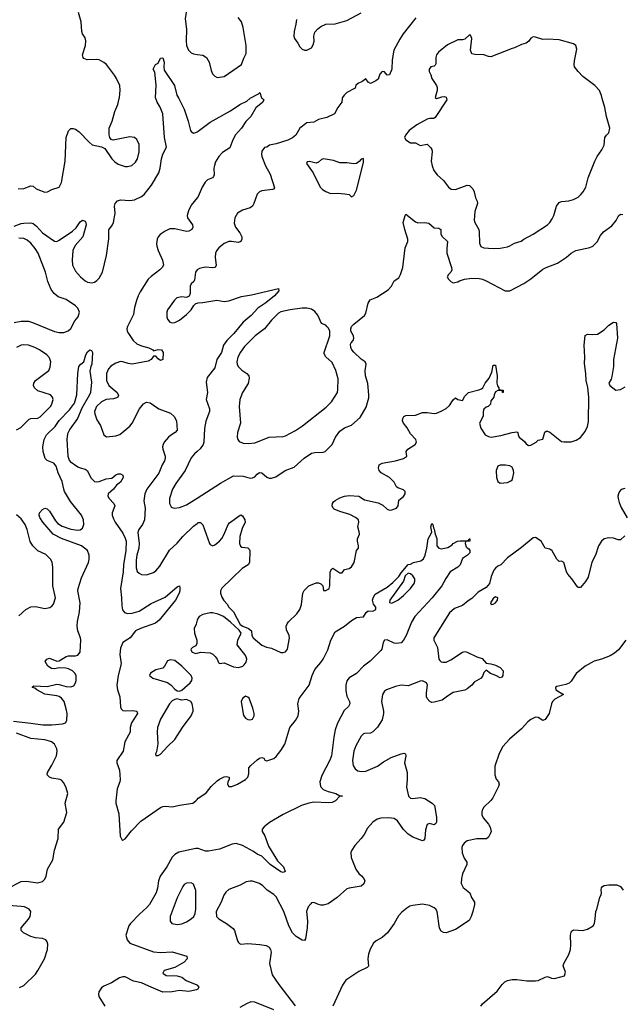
# Model space of a CAD drawing. Header units: inches. Extents: x 1449094 to 1618372, y 389908 to 534307.
# Tile 134 of 256: x 1498496 to 1503596, y 472325 to 480669. Entities that reach past the tile are written whole.
import ezdxf

# ---------------------------------------------------------------- set-up
doc = ezdxf.new("R2010")
doc.units = ezdxf.units.IN
doc.header["$MEASUREMENT"] = 0
for name, color, linetype in [('B4497', 7, 'Continuous'), ('B4498', 7, 'Continuous'), ('B5407', 7, 'Continuous'), ('B5408', 7, 'Continuous')]:
    doc.layers.add(name, color=color, linetype=linetype)

msp = doc.modelspace()

# ---------------------------------------------------------------- linework, layer by layer
at = {"layer": 'B4497', "color": 5}
for points, elevation in [([(1498450, 478919), (1498510, 478942), (1498530, 478944.3), (1498590, 478948.1), (1498610, 478942.1), (1498639.8, 478919.8), (1498690, 478862.3), (1498790, 478791.4), (1498810, 478790.3), (1498830, 478800.3), (1498944.1, 478875.9), (1498976, 478904), (1499010, 478956.3), (1499030, 478970.6), (1499050, 478962.8), (1499058, 478950), (1499060.4, 478930), (1499031.8, 478830), (1498965.2, 478754.8), (1498947.9, 478712.1), (1498939.6, 478630), (1498944.7, 478590), (1498970, 478539.3), (1499012.4, 478490), (1499050, 478455.8), (1499070, 478444.6), (1499110, 478440.3), (1499130, 478445.7), (1499150, 478458.4), (1499170, 478478), (1499197.3, 478530), (1499232.5, 478670), (1499251, 478811), (1499251.1, 478888.9), (1499282.9, 478930), (1499291.2, 478950), (1499305.1, 479030), (1499299.5, 479090), (1499304.5, 479110), (1499326.7, 479133.3), (1499350, 479142.4), (1499430, 479137.4), (1499470, 479143.1), (1499528.9, 479171.1), (1499550, 479188.8), (1499613.1, 479266.9), (1499674.6, 479370), (1499687, 479410), (1499697.3, 479490), (1499710, 479528.2), (1499739.6, 479590), (1499724.5, 479670), (1499710.6, 479870.6), (1499688.3, 479928.3), (1499660.5, 479970), (1499650.7, 480000)], 640), ([(1498483.9, 479236.1), (1498530, 479239.6), (1498590, 479260.4), (1498610, 479259.1), (1498634.9, 479234.9), (1498710, 479207.7), (1498730.9, 479210.9), (1498770, 479230.5), (1498830, 479251), (1498849.6, 479290.4), (1498882.4, 479470), (1498890.8, 479670), (1498910, 479726), (1498930, 479746), (1498950, 479746.7), (1498970, 479740.4), (1498999.6, 479719.6), (1499083.8, 479630), (1499110, 479608), (1499191, 479591), (1499218.8, 479578.8), (1499277.3, 479490), (1499303.4, 479463.4), (1499330, 479446), (1499390, 479424.4), (1499410, 479423.8), (1499447.5, 479432.5), (1499478.6, 479461.4), (1499495.6, 479490), (1499509.6, 479550), (1499509.6, 479610), (1499490, 479654.5), (1499468.7, 479670), (1499430, 479675.1), (1499289.3, 479649.3), (1499272.9, 479652.9), (1499259, 479670), (1499254.5, 479694.5), (1499255.1, 479750), (1499279.7, 479810), (1499302.4, 479890), (1499327.6, 479950), (1499339.3, 480000)], 660), ([(1499844.9, 480000), (1499891.7, 479911.7), (1499925, 479810), (1499944.7, 479730), (1499950, 479720.4), (1499968.2, 479708.2), (1499990, 479711.8), (1500000, 479717.5)], 640), ([(1500000, 479159.3), (1499950, 479097), (1499927, 479050), (1499917.1, 479010), (1499919.3, 478990), (1499961.3, 478930), (1499964.4, 478910), (1499954, 478890), (1499930, 478876), (1499910, 478872.7), (1499810, 478898), (1499770, 478895.4), (1499730, 478877.8), (1499686.7, 478850), (1499668.8, 478830), (1499660.3, 478810), (1499656.5, 478770), (1499659.6, 478750), (1499670, 478714), (1499706, 478630), (1499714, 478590), (1499703.8, 478570), (1499683.8, 478550), (1499610, 478493.7), (1499586, 478470), (1499517.4, 478362.6), (1499499.7, 478330), (1499485.6, 478290), (1499469.2, 478230), (1499459.7, 478170), (1499410.3, 478070), (1499405.3, 478050), (1499408.5, 478030), (1499418.7, 478010), (1499458.6, 477950), (1499490, 477922.2), (1499530, 477904.3), (1499590, 477887.8), (1499623.8, 477870), (1499630, 477862), (1499670, 477873.8), (1499699.1, 477870), (1499712.2, 477850), (1499710.3, 477789.7), (1499690, 477782), (1499670, 477794), (1499650, 477816.2), (1499630, 477818), (1499610.3, 477790), (1499584.6, 477775.4), (1499450, 477749.2), (1499414.7, 477754.7), (1499370, 477770.6), (1499350, 477771.4), (1499310, 477757.8), (1499270, 477732), (1499249.2, 477710), (1499232.9, 477670), (1499232.1, 477610), (1499251.5, 477570), (1499321.6, 477510), (1499334.6, 477485.4), (1499326.8, 477470), (1499315.8, 477464.2), (1499290, 477456.3), (1499230, 477450.8), (1499188.8, 477430), (1499146.9, 477390), (1499131.7, 477350), (1499133.1, 477330), (1499150, 477278.8), (1499180.5, 477230), (1499210, 477151.3), (1499233.2, 477133.2), (1499310, 477141.3), (1499345.3, 477154.7), (1499430, 477223.8), (1499449.6, 477250), (1499512.3, 477370), (1499546.2, 477413.8), (1499570, 477427.3), (1499602.5, 477422.5), (1499676, 477370), (1499773.6, 477333.6), (1499805.7, 477305.7), (1499826.7, 477270), (1499830, 477189.3), (1499813.4, 477170), (1499774.3, 477145.7), (1499758, 477130), (1499722, 477090), (1499712, 477070), (1499707, 477050), (1499708.5, 477030), (1499728, 476970), (1499730.2, 476950), (1499724.4, 476930), (1499703.6, 476896.4), (1499675.1, 476824.9), (1499573.1, 476690), (1499556.1, 476650), (1499548.2, 476591.8), (1499558.5, 476530), (1499554, 476430), (1499537.4, 476390), (1499506.7, 476350), (1499497.6, 476322.4), (1499509.5, 476230), (1499505.3, 476190), (1499488.9, 476130), (1499483.2, 476090), (1499483.5, 476023.5), (1499493.1, 475993.1), (1499510, 475978), (1499530, 475968.4), (1499570, 475963.8), (1499630, 475984.4), (1499650, 475999.3), (1499683.3, 476036.7), (1499766.5, 476173.5), (1499830, 476232.4), (1499880.5, 476290), (1499970, 476377.4), (1500000, 476399.6)], 640), ([(1498450, 478101.6), (1498510, 478113.7), (1498570, 478113.7), (1498603.6, 478103.6), (1498790, 478025.6), (1498830, 478017.8), (1498870, 478019.1), (1498907.9, 478032.1), (1498929, 478051), (1498963.7, 478116.3), (1498991.2, 478150), (1499003.2, 478190), (1498990, 478225.7), (1498970, 478244.2), (1498890, 478297.6), (1498821.6, 478321.6), (1498787.8, 478350), (1498762, 478382), (1498734.8, 478450), (1498715.3, 478530), (1498652.7, 478690), (1498627.6, 478730), (1498590, 478774.4), (1498559.6, 478799.6), (1498530, 478814.3), (1498490, 478818.2)], 640), ([(1500000, 478550.3), (1499999.5, 478550), (1499986.7, 478530), (1499977.8, 478462.2), (1499972.2, 478450), (1499950.2, 478429.8), (1499940.3, 478410), (1499940.5, 478350), (1499933.2, 478326.8), (1499910, 478316), (1499870, 478319.5), (1499828.8, 478311.2), (1499807.7, 478292.3), (1499750.3, 478210), (1499742.6, 478190), (1499744.2, 478150), (1499750.3, 478130.3), (1499770, 478104.9), (1499790, 478099.3), (1499810, 478102.4), (1499850, 478122.4), (1499909.7, 478170.3), (1499949.4, 478210), (1499971.9, 478248.1), (1499990, 478262.8), (1500000, 478266.7)], 660), ([(1498470, 477192.4), (1498506.3, 477213.7), (1498576, 477284), (1498590, 477290.3), (1498650, 477292), (1498670, 477302.6), (1498756.3, 477390), (1498769.6, 477410), (1498780.5, 477450), (1498774.5, 477470), (1498756, 477490), (1498650, 477524.7), (1498621.6, 477550), (1498613, 477570), (1498616.3, 477590), (1498630, 477612), (1498742.9, 477697.1), (1498755.2, 477724.8), (1498758.5, 477750), (1498759.1, 477770), (1498750, 477802.7), (1498725.1, 477830), (1498664.5, 477870), (1498625.1, 477890), (1498570, 477909.8), (1498526.4, 477913.6), (1498507.7, 477910), (1498470, 477891.5)], 640), ([(1498443.8, 474723.8), (1498590, 474708.4), (1498692, 474692), (1498770, 474692.7), (1498859, 474701), (1498883.7, 474710), (1498894.7, 474730), (1498897.6, 474790), (1498890.6, 474830), (1498872, 474890), (1498850, 474919.8), (1498832, 474932), (1498810, 474938.8), (1498710, 474953.8), (1498642, 474990), (1498624.2, 475004.2), (1498606, 475010), (1498605.2, 475014.8), (1498615.3, 475024.7), (1498730, 475018.8), (1498810, 475036.8), (1498830, 475035.1), (1498890, 475017.1), (1498930, 475015.2), (1498955.2, 475024.8), (1498969.7, 475050), (1498974.2, 475070), (1498973.6, 475110), (1498963.1, 475130), (1498945.1, 475150), (1498910, 475168.1), (1498887.2, 475172.8), (1498830, 475176.2), (1498790, 475169.1), (1498764.5, 475170), (1498735.6, 475190), (1498712, 475230), (1498725.2, 475250), (1498750, 475257), (1498810, 475233.6), (1498830, 475236.2), (1498888.8, 475271.2), (1498910, 475278.6), (1498970, 475277.8), (1498990, 475283.2), (1499009.8, 475310), (1499015.2, 475410), (1499012.2, 475430), (1498989.9, 475489.9), (1498983.7, 475530), (1498986.3, 475570), (1499002.3, 475650), (1499007.5, 475727.5), (1498990.4, 475830), (1498991, 475850), (1499021.2, 475938.8), (1499080.3, 476070), (1499086.1, 476093.9), (1499085.8, 476130), (1499070.4, 476170.4), (1499019.1, 476210), (1498850, 476271.9), (1498780.4, 476310), (1498691.5, 476410), (1498667.8, 476450), (1498662, 476470), (1498664, 476490), (1498690, 476518), (1498710, 476530.8), (1498730, 476522.8), (1498750, 476503.8), (1498800.7, 476420.7), (1498820.4, 476400.4), (1498857.2, 476377.2), (1498930, 476352.7), (1498990, 476343.8), (1499010, 476346), (1499030, 476359.6), (1499040.2, 476390), (1499037.6, 476430), (1499020.8, 476470), (1498926.9, 476586.9), (1498877.4, 476670), (1498869.2, 476690), (1498856, 476756), (1498821.7, 476830), (1498806, 476886), (1498784.8, 476910), (1498730, 476934.2), (1498713.3, 476950), (1498694.6, 477010), (1498693.1, 477050), (1498704.1, 477110), (1498724.8, 477150), (1498798.1, 477221.9), (1498830, 477271), (1498918, 477362), (1498959.4, 477420.6), (1498979.4, 477490), (1498987.9, 477672.1), (1498997.2, 477730), (1499014, 477750), (1499041.2, 477770), (1499058, 477830), (1499070, 477854.8), (1499090, 477872), (1499106, 477866), (1499113.4, 477850), (1499108, 477750), (1499098.4, 477730), (1499092, 477690), (1499103.7, 477596.3), (1499096.1, 477510), (1499088.9, 477490), (1499021.8, 477378.2), (1498986.9, 477290), (1498920.6, 477199.4), (1498901, 477159), (1498894.5, 477110), (1498904.6, 476970), (1498915.6, 476935.6), (1498924, 476924), (1498990, 476880.8), (1499010, 476870.2), (1499050, 476858.9), (1499067.3, 476847.3), (1499102.8, 476782.8), (1499130, 476755.3), (1499150, 476751.7), (1499170, 476755.2), (1499230, 476778.8), (1499276.9, 476783.1), (1499310, 476812.7), (1499330, 476820.7), (1499350, 476821), (1499371.3, 476810), (1499373, 476790), (1499350.3, 476750), (1499316.7, 476723.3), (1499290, 476689.6), (1499246.4, 476650), (1499243.8, 476630), (1499255.5, 476610), (1499294, 476570), (1499303.1, 476550), (1499280.2, 476490), (1499280.9, 476470), (1499290, 476439.5), (1499305, 476410), (1499370, 476317.2), (1499390, 476276.5), (1499397.6, 476250), (1499395.2, 476170), (1499375.6, 476050), (1499372.6, 475990), (1499349.6, 475849.6), (1499360.2, 475770), (1499361.1, 475701.1), (1499366.5, 475666.5), (1499384.1, 475644.1), (1499410, 475636.2), (1499450, 475638.6), (1499510, 475655.3), (1499610, 475720.2), (1499730, 475775.2), (1499830, 475863.8), (1499850, 475870.7), (1499854.3, 475854.3), (1499854.4, 475830), (1499848.9, 475810), (1499815.8, 475750), (1499679.6, 475580.4), (1499646.1, 475553.9), (1499519.3, 475510), (1499478.3, 475490), (1499431.6, 475430), (1499369.6, 475390.4), (1499350, 475343.7), (1499345.5, 475290), (1499355, 475210), (1499329.6, 475110.4), (1499320.7, 475030), (1499324.4, 474990), (1499346, 474930), (1499350, 474846.8), (1499356, 474830), (1499370, 474816), (1499390, 474811.3), (1499450, 474815.6), (1499472.8, 474812.8), (1499488.5, 474808.5), (1499494.9, 474790), (1499442.9, 474710), (1499432.4, 474670), (1499432.7, 474630), (1499387.7, 474550), (1499372.7, 474470), (1499320.3, 474390), (1499319.5, 474370), (1499342.6, 474310), (1499346.9, 474230), (1499344.4, 474210), (1499321.6, 474150), (1499310.3, 474050), (1499312, 474030), (1499338, 473938), (1499348.4, 473748.4), (1499361.4, 473721.4), (1499370, 473716), (1499390, 473727.3), (1499444.2, 473795.8), (1499523.2, 473876.8), (1499690, 473993.6), (1499710, 474002.4), (1499730, 474004.9), (1499790, 473999.3), (1499850, 474013.7), (1499962.7, 474030), (1499989.6, 474050), (1500000, 474061.7)], 620), ([(1500000, 477010.4), (1499976.9, 476990), (1499950, 476956.9), (1499900.2, 476850), (1499820.4, 476739.6), (1499791, 476690), (1499767.3, 476610), (1499766, 476570), (1499781.1, 476541.1), (1499790, 476533.7), (1499809.1, 476529.1), (1499850, 476534.2), (1499910, 476556.9), (1500000, 476614.9)], 660), ([(1498490, 475618), (1498549.2, 475670), (1498590, 475693), (1498630, 475697.1), (1498710, 475680.5), (1498751.8, 475688.2), (1498770, 475698.8), (1498783.6, 475716.4), (1498800.5, 475770), (1498777.4, 475870), (1498777.4, 476030), (1498771, 476071), (1498756.2, 476096.2), (1498718, 476138), (1498648.9, 476168.9), (1498607.8, 476210), (1498585.6, 476245.6), (1498558.7, 476350), (1498542.2, 476390), (1498510, 476438.4), (1498470, 476473.4)], 640), ([(1500000, 475578.9), (1499993, 475547), (1499976.5, 475510), (1499979.2, 475470), (1499996.9, 475410), (1499997.4, 475382.6), (1499990, 475364), (1499962, 475350), (1499950, 475338), (1499947.3, 475330), (1499958, 475310), (1499990, 475298.8), (1500000, 475301.2)], 640), ([(1498398.7, 473310), (1498510, 473365), (1498550, 473367.6), (1498650, 473353.4), (1498690, 473364.6), (1498710, 473385.5), (1498719.8, 473410), (1498731.1, 473470), (1498777.4, 473550), (1498792.3, 473630), (1498821.1, 473730), (1498826.3, 473810), (1498870, 473868), (1498895.8, 473950), (1498880.4, 474030), (1498903.4, 474110), (1498890, 474160.5), (1498870, 474200.5), (1498850, 474224.2), (1498839.3, 474230), (1498770, 474241), (1498749.3, 474250), (1498729.7, 474270), (1498731.2, 474290), (1498770, 474350.4), (1498807.3, 474430), (1498814.8, 474470), (1498811.1, 474490), (1498791.2, 474530), (1498764.7, 474550), (1498750, 474555.2), (1498710, 474567.3), (1498590, 474576.4), (1498470, 474622.7)], 620), ([(1500000, 473644.1), (1499990, 473644.2), (1499844.5, 473615.5), (1499810, 473595.1), (1499790, 473571.3), (1499744.5, 473490), (1499686.8, 473410), (1499672, 473370), (1499664.3, 473310), (1499652.9, 473270), (1499597.5, 473170), (1499575.2, 473144.8), (1499512.2, 473090), (1499436.5, 473010), (1499422.7, 472990), (1499394.9, 472910), (1499406, 472870), (1499430, 472843.1), (1499630, 472769.4), (1499690, 472763.5), (1499790, 472768.4), (1499912.8, 472732.8), (1499915.8, 472710), (1499890, 472683), (1499810, 472636.9), (1499720.7, 472610), (1499710.7, 472590), (1499738, 472570), (1499830, 472566.5), (1499870, 472554.9), (1499906.2, 472526.2), (1499997.3, 472490), (1500000, 472486.9)], 620), ([(1498493.6, 472466.4), (1498530, 472484.9), (1498630, 472581.5), (1498650.8, 472610), (1498705.1, 472710), (1498733.3, 472790), (1498734.9, 472834.9), (1498730, 472854), (1498717.2, 472870), (1498690, 472881.6), (1498630, 472888.2), (1498590, 472899.7), (1498529.2, 472930), (1498509.3, 472950), (1498507.5, 472972.5), (1498570, 473047.3), (1498583.7, 473070), (1498589.4, 473110), (1498576, 473130), (1498537, 473150), (1498510, 473154), (1498331.2, 473168.8)], 620), ([(1500000, 472449.3), (1499993.7, 472446.3), (1499930, 472434.3), (1499850, 472443.1), (1499790, 472431), (1499710, 472428.9), (1499590, 472477.3), (1499530, 472506.8), (1499461.2, 472521.2), (1499390, 472557.3), (1499370, 472559.1), (1499342, 472550), (1499274.5, 472505.5), (1499210, 472478), (1499190, 472464), (1499167.5, 472430), (1499163.8, 472410), (1499166.2, 472390), (1499218.5, 472310)], 620)]:
    msp.add_lwpolyline(points, dxfattribs=dict(at, elevation=elevation))
at = {"layer": 'B4497', "color": 5, "elevation": 640}
for points in [[(1499775.2, 475244.8), (1499750, 475237), (1499724.9, 475190), (1499710, 475172.7), (1499650, 475159.3), (1499604.7, 475130), (1499596, 475110), (1499624.7, 475090), (1499750, 475051), (1499781, 475030), (1499810, 474996), (1499830, 474982.8), (1499850, 474979.1), (1499870, 474988), (1499941.2, 475050), (1499954, 475070), (1499959, 475090), (1499949, 475110), (1499871.5, 475190), (1499810, 475238.7)], [(1499827.1, 474912.9), (1499810, 474909.3), (1499790, 474896), (1499764.9, 474870), (1499690, 474740.9), (1499665.2, 474670), (1499661.5, 474630), (1499668.5, 474531.5), (1499655.3, 474464.7), (1499647.1, 474447.1), (1499650, 474434), (1499670, 474432), (1499690, 474446), (1499749.3, 474510), (1499812.1, 474567.9), (1499876.9, 474670), (1499950, 474770.7), (1499965.6, 474810), (1499965.4, 474825.4), (1499959, 474870), (1499948, 474890), (1499910, 474909), (1499870, 474902.7)], [(1499950, 473354.5), (1499910, 473351.6), (1499890, 473339.5), (1499877.8, 473322.2), (1499830, 473226.6), (1499772.2, 473070), (1499770.4, 473030.4), (1499786.8, 473010), (1499830, 473000.3), (1499870, 473007.2), (1499910, 473024.4), (1499949.7, 473050.3), (1499972, 473070), (1499984.7, 473095.3), (1499989.7, 473130.3), (1499988.4, 473290), (1499970, 473342.7)]]:
    msp.add_lwpolyline(points, close=True, dxfattribs=at)
at = {"layer": 'B4498', "color": 5}
for points, elevation in [([(1500000, 480943.2), (1499990, 480933.2), (1499936.7, 480843.3), (1499910.4, 480750), (1499897.5, 480677.5), (1499908.8, 480590), (1499906.7, 480490), (1499910.4, 480450), (1499926, 480410), (1499950, 480388), (1499970, 480378.4), (1500000, 480374.7)], 660), ([(1499339.3, 480000), (1499341.6, 480010), (1499347.2, 480072.8), (1499345.1, 480110), (1499318, 480170), (1499299.5, 480199.5), (1499231.6, 480290), (1499210, 480307.6), (1499170, 480327.6), (1499150, 480331.5), (1499067.8, 480327.8), (1499041.2, 480341.2), (1499033.2, 480350), (1499029.3, 480370), (1499053.6, 480450), (1499057, 480490), (1499050, 480515.3), (1499028.7, 480550), (1499022, 480570), (1499016.2, 480650), (1498993.3, 480730)], 660), ([(1499650.7, 480000), (1499648.1, 480008.1), (1499653.4, 480113.4), (1499643.1, 480223.1), (1499628.7, 480250), (1499648, 480290), (1499670, 480302), (1499690, 480342.8), (1499710, 480346.8), (1499721.3, 480310), (1499717, 480270), (1499720.2, 480240.2), (1499807.6, 480110), (1499829, 480030), (1499844.9, 480000)], 640)]:
    msp.add_lwpolyline(points, dxfattribs=dict(at, elevation=elevation))
at = {"layer": 'B5407', "color": 5}
for points, elevation in [([(1501230.5, 480000), (1501226.3, 479970), (1501193.9, 479926.1), (1501164.9, 479870), (1501099.4, 479840.6), (1501030, 479823.1), (1500990, 479801.5), (1500930, 479794), (1500871.4, 479750), (1500838.3, 479690), (1500810, 479666.6), (1500770, 479648.7), (1500670, 479616), (1500613.2, 479606.8), (1500590, 479589.3), (1500570, 479586), (1500550, 479554), (1500546, 479530), (1500548.5, 479508.5), (1500579.5, 479430), (1500619.3, 479359.3), (1500654.9, 479245.1), (1500646.6, 479233.4), (1500638, 479230), (1500550, 479219.7), (1500530, 479209.6), (1500508.7, 479190), (1500482, 479110), (1500470, 479089.6), (1500450, 479075.1), (1500384.6, 479055.4), (1500343.1, 479030), (1500321.1, 478990), (1500315.1, 478944.9), (1500326.5, 478910), (1500363.2, 478863.2), (1500379.5, 478830), (1500380.4, 478810), (1500370.5, 478790), (1500350, 478782), (1500290.7, 478790.7), (1500270, 478789), (1500228.4, 478771.6), (1500185.4, 478734.6), (1500164.2, 478710), (1500155.6, 478690), (1500153, 478653), (1500162.4, 478590), (1500154, 478570), (1500133.7, 478566.3), (1500069.3, 478570.7), (1500019.3, 478560.7), (1500000, 478550.3)], 660), ([(1500555.1, 480000), (1500566, 479990), (1500557.3, 479970), (1500498.9, 479921.1), (1500454.4, 479850), (1500412.9, 479807.1), (1500375.5, 479750), (1500326, 479694), (1500302.9, 479650), (1500276.7, 479583.3), (1500215.4, 479544.6), (1500183.6, 479510), (1500156.8, 479463.2), (1500146.6, 479433.4), (1500143.2, 479410), (1500145.7, 479354.3), (1500139.6, 479340.4), (1500130.2, 479329.8), (1500089.2, 479310.8), (1500069.2, 479290.8), (1500043.1, 479250), (1500008.5, 479170), (1500000, 479159.3)], 640), ([(1500000, 479717.5), (1500010, 479723.1), (1500110, 479801.1), (1500283.9, 479896.1), (1500363.7, 479950), (1500422.5, 479977.5), (1500445.8, 480000)], 640), ([(1502115, 480000), (1502117.4, 479990), (1502019.3, 479840.7), (1502007.3, 479832.7), (1501971.5, 479831.5), (1501950, 479824.7), (1501862.1, 479777.9), (1501798.9, 479730), (1501765.5, 479690), (1501758, 479670), (1501770.2, 479650), (1501810, 479625.5), (1501850, 479624.9), (1501890, 479604.2), (1501950, 479613.4), (1501982, 479582), (1501990.4, 479570), (1501994, 479550), (1501984.9, 479470), (1501992.2, 479430), (1502006, 479390), (1502033.9, 479353.9), (1502090, 479305.5), (1502130, 479248.7), (1502154, 479234), (1502190, 479230.2), (1502290, 479266.8), (1502310, 479262.6), (1502336.6, 479236.6), (1502350.1, 479210.1), (1502360.2, 479160.2), (1502375.2, 479130), (1502377.7, 479110), (1502355.4, 479044.6), (1502348.3, 478970), (1502353.5, 478950), (1502386.9, 478890), (1502391.7, 478870), (1502394.7, 478774.7), (1502405.7, 478745.7), (1502430, 478736.9), (1502511.1, 478731.1), (1502570, 478731.9), (1502630, 478744.7), (1502650, 478751.6), (1502690, 478775.6), (1502747.6, 478792.4), (1502770, 478810.2), (1502848.2, 478851.8), (1502969, 478931), (1502989.8, 478950.2), (1503010, 478980.5), (1503022.7, 479010), (1503045.4, 479090), (1503070, 479118.7), (1503090, 479127), (1503150, 479133.4), (1503190, 479144.2), (1503230, 479164.2), (1503253.7, 479186.3), (1503272.8, 479210), (1503294.3, 479250), (1503315.1, 479330), (1503372.8, 479470), (1503391.1, 479508.9), (1503430, 479567.3), (1503450, 479606.8), (1503456.9, 479670), (1503469.3, 479690), (1503491.6, 479710), (1503499.7, 479750), (1503469.7, 479850), (1503455.3, 479924.7), (1503434.9, 480000)], 680), ([(1502028.8, 480000), (1502030, 479998.9), (1502033.1, 480000)], 680), ([(1500000, 476614.9), (1500197.6, 476742.4), (1500310, 476802.6), (1500390, 476800.2), (1500450, 476784.7), (1500470, 476785.2), (1500490, 476796.4), (1500510, 476818.4), (1500530, 476832.2), (1500550, 476828.5), (1500590, 476792.4), (1500610, 476783.8), (1500630, 476783), (1500666.3, 476793.7), (1500745.2, 476850), (1500823.3, 476876.7), (1500907.5, 476952.5), (1500970, 476995.8), (1500998, 477002), (1501070, 477004.2), (1501085.2, 477010), (1501144.2, 477070), (1501172.8, 477130), (1501210, 477182.4), (1501250, 477210.4), (1501310, 477232.4), (1501383.3, 477296.7), (1501433.6, 477386.4), (1501455, 477465), (1501456.8, 477490), (1501447.3, 477587.3), (1501428.1, 477651.9), (1501425.6, 477694.4), (1501431.8, 477750), (1501424, 477770), (1501391.7, 477791.7), (1501330, 477851), (1501313.1, 477870), (1501302.9, 477890), (1501301.2, 477918.8), (1501305.1, 477930), (1501322.4, 477950), (1501329.7, 477970), (1501324.7, 477990), (1501303.5, 478030), (1501302.6, 478050), (1501309.7, 478070), (1501329.6, 478090), (1501419.1, 478160.9), (1501430, 478181), (1501450, 478267.7), (1501465.8, 478294.2), (1501523.8, 478316.2), (1501621, 478379), (1501646.6, 478410), (1501670, 478455.3), (1501710, 478482.3), (1501725.3, 478510), (1501744.7, 478570), (1501764.8, 478735.2), (1501787.8, 478790), (1501787.3, 478810), (1501760.3, 478890), (1501746.3, 478950), (1501762.7, 479010), (1501770, 479021), (1501850, 478957), (1501870, 478948.8), (1501930, 478950.4), (1501964.9, 478944.9), (1502010, 478906), (1502050, 478902.8), (1502066, 478890), (1502065.8, 478854.2), (1502073.3, 478833.3), (1502122, 478790), (1502116, 478730), (1502117.3, 478690), (1502157.1, 478570), (1502158, 478550), (1502150.5, 478529.5), (1502131, 478510), (1502121, 478490), (1502131.3, 478470), (1502150, 478451.3), (1502170, 478438), (1502210, 478446.8), (1502223.7, 478456.3), (1502266, 478470), (1502330, 478477.3), (1502390, 478476.4), (1502418, 478470), (1502450, 478455.5), (1502611.1, 478371.1), (1502650, 478371.3), (1502770, 478433), (1502830, 478473), (1502930, 478554.9), (1502959, 478570), (1503054.5, 478605.5), (1503130, 478657.1), (1503170, 478690.5), (1503210, 478713.4), (1503330, 478738.8), (1503355.3, 478750), (1503390, 478786), (1503421, 478839), (1503446, 478870), (1503516.6, 478923.4), (1503551.4, 478968.6), (1503572.3, 479007.7), (1503590, 479021), (1503610, 479017.3)], 660), ([(1500000, 478266.7), (1500009.5, 478270.5), (1500050, 478273), (1500167.5, 478292.5), (1500230, 478281.6), (1500270, 478285.5), (1500376.6, 478323.4), (1500462.3, 478337.7), (1500691, 478390), (1500693.4, 478370), (1500656.3, 478330), (1500583.8, 478270), (1500514.8, 478225.2), (1500458.9, 478161.1), (1500390, 478105), (1500310.6, 478009.4), (1500251.4, 477950), (1500224.4, 477910), (1500206, 477850), (1500167.9, 477790), (1500150, 477719.5), (1500084.5, 477635.5), (1500078, 477598), (1500088.5, 477510), (1500077.6, 477450), (1500106.5, 477370), (1500104.7, 477350), (1500072.9, 477267.1), (1500063.2, 477203.2), (1500056.8, 477090), (1500050.1, 477069.9), (1500026.4, 477033.6), (1500000, 477010.4)], 660), ([(1500000, 476399.6), (1500010, 476407), (1500030, 476408.2), (1500048.9, 476388.9), (1500104.9, 476230), (1500110, 476221), (1500130, 476210.7), (1500150, 476218), (1500190, 476248.4), (1500210, 476273.4), (1500230, 476307.7), (1500262.9, 476390), (1500275.1, 476404.9), (1500364, 476470), (1500370, 476473), (1500385.8, 476465.8), (1500404.4, 476430), (1500407, 476410), (1500382, 476358), (1500361.8, 476290), (1500358.7, 476230), (1500367.1, 476207.1), (1500378.8, 476198.8), (1500430, 476193.4), (1500442.5, 476182.5), (1500448, 476168), (1500443.1, 476070), (1500432.4, 476050), (1500382, 476018), (1500210, 475852), (1500197.5, 475830), (1500197.5, 475810), (1500210, 475775.8), (1500227.9, 475747.9), (1500255.8, 475715.8), (1500270, 475690.7), (1500308, 475650), (1500364.4, 475544.4), (1500388.1, 475528.1), (1500436, 475510), (1500461, 475490), (1500463, 475450), (1500476.4, 475430), (1500550, 475367.2), (1500587.2, 475352.8), (1500630, 475343.7), (1500710, 475307.3), (1500730, 475306), (1500749.2, 475310.8), (1500766, 475334), (1500783.6, 475430), (1500780.5, 475450), (1500757.3, 475497.3), (1500755.4, 475530), (1500762.6, 475550), (1500774.3, 475565.7), (1500845.9, 475634.1), (1500870.6, 475669.4), (1500886.4, 475713.6), (1500897.6, 475810), (1500907, 475833), (1500948.5, 475871.5), (1501010, 475896.5), (1501030, 475897), (1501050, 475888.2), (1501064.9, 475870), (1501071.1, 475831.1), (1501090, 475832.7), (1501110, 475842.3), (1501118.9, 475850), (1501123.9, 475870), (1501128.5, 475990), (1501143.5, 476016.5), (1501150, 476021.1), (1501210, 475980.9), (1501230, 475982.4), (1501250, 476010.5), (1501290, 476019.1), (1501310, 476033), (1501331.1, 476070), (1501350, 476172), (1501368.4, 476191.6), (1501368.7, 476210), (1501359.3, 476250), (1501360.9, 476270), (1501375.6, 476310), (1501375.1, 476330), (1501363, 476370), (1501369.7, 476410), (1501367.6, 476430), (1501343.6, 476450), (1501296, 476476), (1501210, 476501.2), (1501162, 476522), (1501153, 476530), (1501145.1, 476550), (1501147.8, 476570), (1501157.4, 476582.6), (1501170, 476595.3), (1501210, 476617.6), (1501250, 476630.4), (1501290, 476635.8), (1501370, 476630.4), (1501419.9, 476599.9), (1501535.8, 476575.8), (1501575.4, 476555.4), (1501610, 476521.1), (1501630, 476513.8), (1501650, 476514), (1501689.8, 476530.2), (1501704.2, 476550), (1501710, 476598), (1501750, 476627.3), (1501762.9, 476650), (1501763.7, 476670), (1501750, 476686), (1501701.7, 476701.7), (1501691.4, 476711.4), (1501669.6, 476750), (1501630, 476788), (1501559.5, 476830), (1501542.9, 476850), (1501537, 476870), (1501544.7, 476895.3), (1501568.7, 476910), (1501682, 476930), (1501749, 476950), (1501774, 476966), (1501779, 476970), (1501772.3, 477010), (1501786.6, 477030), (1501849.6, 477070), (1501859.7, 477090), (1501855.6, 477110), (1501810, 477159.5), (1501782, 477210), (1501749.5, 477250), (1501742.4, 477270), (1501743, 477290), (1501752.6, 477307.4), (1501770, 477315.2), (1501850, 477317.8), (1501910, 477340.3), (1501950, 477339.5), (1502009.5, 477330.5), (1502030, 477335.5), (1502070, 477350.4), (1502110, 477373), (1502139.5, 477400.5), (1502170, 477448), (1502190, 477465.5), (1502210, 477450.6), (1502250, 477440.7), (1502270, 477478.8), (1502301.2, 477510), (1502387, 477533), (1502410, 477540.7), (1502421.2, 477550), (1502442.7, 477590), (1502474.5, 477630), (1502497.2, 477682.8), (1502510, 477742), (1502530, 477742), (1502543, 477650), (1502541.6, 477590), (1502546.2, 477566.2), (1502558, 477550), (1502558, 477538), (1502571.6, 477531.6), (1502594, 477530), (1502594, 477510), (1502588.7, 477508.7), (1502586, 477526), (1502570, 477528), (1502550, 477528), (1502530, 477514), (1502518, 477490), (1502514, 477470), (1502490, 477438), (1502486.8, 477410), (1502468.4, 477391.6), (1502450, 477385.1), (1502430, 477368.7), (1502424.9, 477350), (1502425.5, 477310), (1502394.4, 477250), (1502406.1, 477206.1), (1502442.8, 477150), (1502470, 477136.4), (1502492.1, 477132.1), (1502574.5, 477145.5), (1502672.1, 477172.1), (1502710, 477176.3), (1502718.8, 477170), (1502720.5, 477150), (1502730.6, 477130), (1502775.6, 477095.6), (1502790, 477076), (1502810, 477061), (1502830, 477062.8), (1502875.3, 477090), (1502890, 477104.7), (1502930, 477114), (1502947.5, 477172.5), (1502958, 477182), (1502970, 477183), (1502990, 477172.2), (1503090, 477094.8), (1503110, 477090.8), (1503170, 477093), (1503213.8, 477106.2), (1503251.4, 477128.6), (1503290, 477178.8), (1503310, 477221), (1503317, 477263), (1503320.8, 477470), (1503312, 477552), (1503296.9, 477610), (1503295.6, 477670), (1503284.1, 477755.9), (1503286.6, 477810), (1503280.9, 477910), (1503290, 477992), (1503310, 478004.7), (1503350, 478001), (1503395.5, 478004.5), (1503450, 478041), (1503490, 478081), (1503530, 478104.7), (1503550, 478102), (1503554.8, 478094.8), (1503564, 477970), (1503530.6, 477790), (1503530.6, 477730), (1503516.1, 477643.9), (1503510, 477622), (1503491.3, 477590), (1503498, 477570), (1503550, 477530.8), (1503590, 477536.3), (1503630, 477559.1)], 640), ([(1503625.2, 476694.8), (1503593.7, 476686.3), (1503580.7, 476670), (1503570.8, 476650), (1503567.7, 476630), (1503568, 476610), (1503576.7, 476576.7), (1503594.6, 476534.6), (1503646.4, 476446.4)], 640), ([(1500000, 474061.7), (1500008.6, 474071.4), (1500058.2, 474101.8), (1500079.6, 474120.4), (1500120.7, 474170), (1500170, 474217.6), (1500190, 474233.1), (1500230, 474251.7), (1500250, 474254.9), (1500271, 474250), (1500270.7, 474230), (1500260.5, 474210), (1500257.3, 474190), (1500270, 474171), (1500294, 474170), (1500341.2, 474190), (1500409.4, 474230), (1500429.4, 474250), (1500438, 474278), (1500439.3, 474330), (1500455.1, 474350), (1500510, 474396.4), (1500530, 474410.4), (1500550, 474417.3), (1500564.7, 474410), (1500574.4, 474394.4), (1500590, 474388.5), (1500650, 474409.3), (1500670, 474424.2), (1500710, 474475.8), (1500744.1, 474530), (1500785.7, 474670), (1500835.4, 474730), (1500856.2, 474770), (1500862.5, 474810), (1500853.2, 474870), (1500863.9, 474916.1), (1500950, 475030.4), (1500976.3, 475110), (1500998.6, 475161.4), (1501050, 475220.9), (1501070, 475251.2), (1501107.9, 475330), (1501132.9, 475410), (1501170, 475482), (1501250.5, 475529.5), (1501310, 475577.4), (1501350, 475602.4), (1501411.5, 475608.5), (1501434.5, 475645.5), (1501450, 475658.8), (1501490, 475656), (1501515.3, 475670), (1501515.3, 475690), (1501496.6, 475716.6), (1501487.8, 475750), (1501491.2, 475770), (1501510, 475799.5), (1501610, 475859.3), (1501659.4, 475900.6), (1501709.4, 475950), (1501730, 475981), (1501790, 476050.8), (1501810, 476056), (1501835.3, 476070), (1501896.9, 476083.1), (1501919.4, 476100.6), (1501933.6, 476130), (1501947.8, 476190), (1501958, 476270), (1501982.7, 476310), (1501989.4, 476330), (1501980.9, 476370), (1501990, 476398.8), (1501998.8, 476390), (1502002.8, 476362.8), (1502010, 476352), (1502019.1, 476310), (1502033.3, 476273.3), (1502033.4, 476210), (1502050.4, 476190.4), (1502070, 476185.5), (1502124.1, 476195.9), (1502161.2, 476218.8), (1502170, 476230.7), (1502208, 476250), (1502230, 476254), (1502287.3, 476252.7), (1502302, 476258), (1502306, 476270), (1502312, 476270), (1502311, 476249), (1502274, 476246), (1502272, 476230), (1502282, 476202), (1502290, 476192), (1502304.7, 476184.7), (1502311.6, 476171.6), (1502311, 476150), (1502291, 476130), (1502250, 476104), (1502230.5, 476050), (1502210.6, 476030), (1502144.9, 475990), (1502107.2, 475932.8), (1502074.4, 475870), (1501991.7, 475770), (1501844.4, 475610), (1501818, 475562), (1501772, 475450), (1501750, 475409.5), (1501730, 475389.6), (1501690, 475381.8), (1501670, 475384), (1501612.3, 475412.3), (1501590, 475409.7), (1501576.2, 475390), (1501565.8, 475334.2), (1501556.9, 475323.1), (1501467.6, 475232.4), (1501410, 475191.6), (1501351.1, 475128.9), (1501289.5, 475090.5), (1501270, 475065.1), (1501260.9, 475030), (1501261.9, 474981.9), (1501270, 474937.3), (1501291.8, 474890), (1501295.3, 474870), (1501282.6, 474850), (1501245.8, 474814.2), (1501190, 474706.3), (1501171.5, 474650), (1501158.6, 474590), (1501138.6, 474430), (1501125.1, 474394.9), (1501056.8, 474263.2), (1501039.7, 474210), (1501047.3, 474170), (1501070, 474144.9), (1501110, 474127.7), (1501176, 474110), (1501210, 474090.8), (1501232, 474090), (1501210, 474088.7), (1501173.4, 474050), (1501145.7, 474034.3), (1501110, 474031), (1500990, 474038.4), (1500946, 474030), (1500883.7, 474010), (1500730, 473932.7), (1500614.3, 473865.7), (1500568, 473830), (1500553, 473810), (1500552.7, 473790), (1500573.4, 473753.4), (1500605.4, 473665.4), (1500681.2, 473541.2), (1500731.3, 473490), (1500746.8, 473450), (1500730, 473440.7), (1500710, 473446.6), (1500619.8, 473510), (1500550, 473581.6), (1500510, 473597), (1500479, 473619), (1500385.1, 473670), (1500332.5, 473687.5), (1500297.6, 473682.4), (1500190, 473640.3), (1500096.9, 473623.1), (1500070, 473623.5), (1500010, 473643.9), (1500000, 473644.1)], 620), ([(1503625.2, 476294.8), (1503590, 476260.9), (1503570, 476260.9), (1503530, 476276.3), (1503490, 476278), (1503451.8, 476268.2), (1503428.2, 476250), (1503402.4, 476210), (1503377.3, 476130), (1503347.5, 476072.5), (1503314.6, 475945.4), (1503292.8, 475907.2), (1503250, 475857.2), (1503230, 475857.2), (1503223.3, 475863.3), (1503177, 475930), (1503141.6, 475970), (1503131.6, 475990), (1503110, 476068.7), (1503090, 476079), (1503070, 476077.2), (1503050, 476098), (1503010, 476167.6), (1502990, 476181.6), (1502949.6, 476189.6), (1502916, 476250), (1502870, 476282), (1502850, 476277.1), (1502750, 476195), (1502630.2, 476109.8), (1502574, 476050), (1502550, 476038.2), (1502530, 476021.6), (1502516.6, 476003.4), (1502491.8, 475950), (1502477.7, 475890), (1502450, 475857.4), (1502382, 475818), (1502330, 475764.2), (1502296.5, 475743.5), (1502250, 475704.7), (1502181.4, 475678.6), (1502138.5, 475641.5), (1502007, 475430), (1502006.2, 475410), (1502038, 475350), (1502050, 475251), (1502058.9, 475238.9), (1502070, 475228.4), (1502084.4, 475224.4), (1502110, 475225.7), (1502150, 475244.9), (1502250, 475310.2), (1502270, 475314.9), (1502290, 475310.4), (1502370, 475270.7), (1502416.3, 475256.3), (1502450, 475214.8), (1502490, 475210.4), (1502530, 475199.3), (1502570, 475180.5), (1502594, 475150), (1502592.7, 475110), (1502584, 475096), (1502570, 475092.3), (1502532.3, 475112.3), (1502487.3, 475127.3), (1502450, 475155.3), (1502430, 475138), (1502421, 475110), (1502406.8, 475090), (1502350, 475056.2), (1502327.7, 475030), (1502290, 474999.6), (1502270, 474987.6), (1502170, 474966), (1502122.7, 474937.3), (1502078.5, 474901.5), (1502010, 474884.5), (1501990, 474883.7), (1501971.7, 474891.7), (1501950, 474917.2), (1501945.7, 474930), (1501945.5, 474965.5), (1501954.5, 475030), (1501944.2, 475050), (1501910, 475066), (1501890, 475064.4), (1501790, 475025.1), (1501730, 475029.4), (1501680.9, 475019.1), (1501606.8, 474990), (1501590, 474978), (1501570.5, 474950), (1501563.8, 474890), (1501581.3, 474810), (1501581.3, 474790), (1501570, 474736), (1501530, 474674.3), (1501490, 474633), (1501470, 474623.6), (1501419.9, 474620.1), (1501410, 474616), (1501390, 474596), (1501345.3, 474514.7), (1501329.1, 474470.9), (1501317.4, 474390), (1501322.6, 474350), (1501339.6, 474319.6), (1501362.6, 474302.6), (1501390, 474296.9), (1501430, 474300.9), (1501530, 474344.4), (1501578.9, 474381.1), (1501643.9, 474416.1), (1501730, 474448.9), (1501752.9, 474452.9), (1501768, 474448), (1501770.3, 474430), (1501758.4, 474370), (1501782, 474290), (1501782, 474230), (1501774.8, 474165.2), (1501792.7, 474090), (1501810, 474070.5), (1501830, 474067.7), (1501890, 474078.8), (1501930, 474068), (1501994, 474030), (1502013, 474010), (1502030.3, 473910), (1502030, 473868.7), (1502023.8, 473856.2), (1502010, 473847), (1501970, 473856), (1501950.8, 473849.2), (1501937.3, 473802.7), (1501930.4, 473729.6), (1501922.8, 473717.2), (1501910, 473709), (1501830, 473742), (1501790, 473766.6), (1501750, 473807.3), (1501698.6, 473878.6), (1501670, 473898.9), (1501624.8, 473904.8), (1501556.4, 473903.6), (1501527.1, 473892.9), (1501490, 473868), (1501443.7, 473816.3), (1501415.8, 473764.2), (1501390.5, 473730), (1501336.3, 473670), (1501310.7, 473630), (1501304, 473610), (1501307.3, 473570), (1501345.5, 473470), (1501370, 473434.8), (1501394.9, 473414.9), (1501414.8, 473390), (1501420.7, 473370), (1501414, 473346), (1501390, 473325.6), (1501290.2, 473309.8), (1501270, 473302.4), (1501188.5, 473230), (1501110, 473176.4), (1501070, 473166), (1501050, 473165.7), (1501029.8, 473169.8), (1500990, 473187.3), (1500970, 473183.6), (1500962.8, 473177.2), (1500942.7, 473150), (1500928.4, 473110), (1500934.7, 473030), (1500932.8, 472972.8), (1500920.3, 472879.7), (1500910, 472864.2), (1500890, 472869.8), (1500838.5, 472898.5), (1500809.8, 472929.8), (1500777.7, 472990), (1500735.8, 473110), (1500670, 473234.5), (1500650, 473255.6), (1500592.9, 473292.9), (1500557.6, 473330), (1500530, 473348), (1500470, 473367.8), (1500450, 473369.6), (1500416.4, 473363.6), (1500364.6, 473335.4), (1500270, 473296.9), (1500244.8, 473275.2), (1500226, 473250), (1500202.7, 473190), (1500161.6, 473110), (1500164.9, 473070), (1500184, 473050), (1500250, 473010.3), (1500306, 472966), (1500317.3, 472950), (1500342.7, 472862.7), (1500350, 472847.7), (1500359.9, 472839.9), (1500370, 472834.4), (1500430, 472839.5), (1500532.8, 472832.8), (1500584.5, 472824.5), (1500611.3, 472810), (1500622.8, 472790), (1500627.3, 472767.3), (1500614.9, 472670), (1500635.1, 472575.1), (1500691.5, 472491.5), (1500831.3, 472311.3)], 640), ([(1500000, 475301.2), (1500030, 475308.2), (1500110, 475303), (1500132.5, 475292.5), (1500153.2, 475273.2), (1500171.3, 475250), (1500182, 475222), (1500190, 475214), (1500230, 475218), (1500310, 475183.8), (1500350, 475180.5), (1500370, 475184), (1500388, 475190), (1500399.3, 475200.7), (1500416.6, 475223.4), (1500420.7, 475250), (1500416.9, 475270), (1500405.1, 475290), (1500339, 475370), (1500344.5, 475410), (1500372.7, 475470), (1500356.2, 475496.2), (1500283.5, 475563.5), (1500224.2, 475610), (1500179.3, 475630), (1500130, 475643.5), (1500110, 475643.8), (1500050, 475628.8), (1500017, 475610), (1500002.4, 475590), (1500000, 475578.9)], 640), ([(1503633.4, 475410), (1503571.9, 475328.1), (1503539.2, 475300.8), (1503501.3, 475278.7), (1503429, 475251), (1503366.4, 475233.6), (1503290.4, 475190), (1503212.3, 475127.7), (1503170, 475062), (1503153.2, 475046.8), (1503125.8, 475034.2), (1503050, 475016.9), (1503037.3, 475010), (1503040.7, 474990), (1503104.7, 474950), (1503033.4, 474910), (1503012.4, 474890), (1503003.2, 474870), (1502984.9, 474790), (1502950, 474737.6), (1502930, 474729.5), (1502890, 474755.6), (1502870, 474757.6), (1502830, 474739.6), (1502802.5, 474717.5), (1502750, 474658.4), (1502647.9, 474572.1), (1502591.5, 474508.5), (1502560.4, 474450), (1502523.4, 474343.4), (1502524.9, 474270), (1502533.8, 474233.8), (1502556.3, 474210), (1502560.3, 474190), (1502554.7, 474170), (1502506, 474074), (1502488.6, 474051.4), (1502430, 473995.1), (1502417.3, 473970), (1502413.8, 473950), (1502414.3, 473930), (1502424.6, 473904.6), (1502470.2, 473850.2), (1502485.1, 473825.1), (1502491.8, 473790), (1502485.3, 473770), (1502470, 473740.9), (1502452.8, 473727.2), (1502370, 473726.6), (1502290, 473709.7), (1502263.1, 473690), (1502248.9, 473670), (1502244.9, 473655.1), (1502247.8, 473607.8), (1502263.5, 473563.5), (1502286.4, 473530), (1502287.2, 473510), (1502251.1, 473430), (1502240.2, 473390), (1502239.5, 473350), (1502254.6, 473314.6), (1502310.8, 473270), (1502326.8, 473230), (1502350.7, 473190), (1502350.7, 473170), (1502337.3, 473110), (1502324, 473070), (1502305.5, 473034.5), (1502190, 472958.4), (1502110, 472929.4), (1502090, 472932.7), (1502070, 472944), (1502055.1, 472970), (1502034, 473110), (1502024.2, 473130), (1502010, 473143), (1501970, 473162.6), (1501910, 473174), (1501830, 473163.5), (1501804.4, 473155.6), (1501779, 473141), (1501734.3, 473105.7), (1501706.5, 473073.5), (1501671.8, 473010), (1501615.3, 472930), (1501570, 472891.3), (1501517.5, 472862.5), (1501496.3, 472843.7), (1501466.7, 472793.3), (1501451.8, 472750), (1501447, 472710), (1501452, 472648), (1501442, 472638), (1501370, 472604.2), (1501260.5, 472530), (1501231.9, 472488.1), (1501151.8, 472310)], 660), ([(1502404, 472310), (1502419, 472330), (1502544.8, 472435.2), (1502587.2, 472492.8), (1502610, 472516), (1502630, 472526.8), (1502670, 472534.8), (1502710, 472534.8), (1502796.5, 472523.5), (1502870, 472522.8), (1502892.5, 472527.5), (1502950, 472556), (1502970, 472561), (1503005.5, 472545.5), (1503030, 472544), (1503114.8, 472565.2), (1503123.1, 472596.9), (1503104, 472650), (1503109.2, 472670), (1503151.9, 472748.1), (1503164, 472790), (1503169.2, 472830), (1503165.2, 472910), (1503174, 472946), (1503190, 472956), (1503270, 472951.3), (1503310, 472962), (1503358, 472990), (1503368, 473010), (1503375.3, 473050), (1503379, 473110), (1503389.1, 473130.9), (1503414, 473230), (1503425.6, 473254.4), (1503429.2, 473270), (1503426.3, 473293.7), (1503429.3, 473310.7), (1503437.2, 473322.8), (1503450, 473330.8), (1503490, 473336), (1503556.9, 473336.9), (1503590, 473322), (1503611.6, 473291.6)], 660), ([(1500000, 472486.9), (1500014.8, 472470), (1500007.3, 472452.7), (1500000, 472449.3)], 620), ([(1500650, 472277.2), (1500490, 472342.2), (1500455.1, 472344.9), (1500419.1, 472330), (1500362.6, 472297.4)], 640)]:
    msp.add_lwpolyline(points, dxfattribs=dict(at, elevation=elevation))
for points, elevation in [([(1501410, 479494), (1501390, 479487), (1501373.6, 479466.4), (1501350, 479449.6), (1501330, 479447), (1501270, 479457), (1501210, 479456), (1501156, 479476), (1501070.4, 479489.6), (1501054.6, 479485.4), (1501030, 479461.2), (1501010, 479454.5), (1500951.8, 479468.2), (1500934.2, 479465.8), (1500928.1, 479450), (1500983.2, 479370), (1501043.8, 479250), (1501062.8, 479230), (1501090, 479213.4), (1501130, 479197.3), (1501190, 479199.5), (1501253.1, 479193.1), (1501290, 479186.4), (1501310, 479168.7), (1501330, 479178.4), (1501350, 479223.8), (1501410, 479458)], 680), ([(1500930, 478225.3), (1500890, 478223.2), (1500790, 478209.9), (1500710, 478192.1), (1500690, 478183.1), (1500630, 478122.4), (1500570, 478049.8), (1500491.5, 477988.5), (1500401.8, 477898.2), (1500367.4, 477852.6), (1500345.7, 477810), (1500336, 477770), (1500339.1, 477750), (1500348.5, 477730), (1500379.5, 477699.5), (1500421.3, 477670), (1500438, 477650), (1500441.5, 477630), (1500433.3, 477586.7), (1500385.8, 477510), (1500362.3, 477450), (1500356.9, 477390), (1500367.4, 477250), (1500343.7, 477170), (1500339.3, 477130), (1500345.5, 477110), (1500355.8, 477095.8), (1500390, 477079.5), (1500436.2, 477076.2), (1500490, 477084.2), (1500610, 477132.2), (1500730, 477136.5), (1500750, 477142.6), (1500833.7, 477186.3), (1500893.8, 477226.2), (1501094, 477386), (1501138.4, 477430), (1501189.8, 477510), (1501194, 477534), (1501195.5, 477624.5), (1501177.3, 477697.3), (1501145.2, 477765.2), (1501092, 477812), (1501076.4, 477836.4), (1501075.8, 477850), (1501125.8, 477990), (1501125.4, 478030), (1501114.3, 478054.3), (1501100.9, 478070), (1501090, 478079.3), (1501053.5, 478093.5), (1501024.5, 478164.5), (1500996.8, 478196.8), (1500970, 478216.4)], 680), ([(1502613.2, 476893.2), (1502570, 476892.7), (1502550, 476885.2), (1502536.4, 476850), (1502538.4, 476790), (1502550, 476754.8), (1502570, 476740.7), (1502630, 476748.2), (1502660.1, 476759.9), (1502669.6, 476770.4), (1502677, 476790), (1502683.7, 476830), (1502681.2, 476850), (1502670, 476878), (1502650, 476888.7)], 640), ([(1501790, 475979), (1501765.2, 475954.8), (1501750.7, 475910), (1501634.8, 475750), (1501632, 475730), (1501650, 475725.5), (1501701.2, 475750), (1501750, 475790.5), (1501809.6, 475850), (1501838.7, 475890), (1501846, 475910), (1501845.6, 475930), (1501830, 475956), (1501810, 475973.2)], 620), ([(1502530, 475777.3), (1502510, 475764.2), (1502487.8, 475727.8), (1502493.2, 475713.2), (1502510, 475715.5), (1502530, 475728.1), (1502545.8, 475750), (1502550.7, 475770)], 660), ([(1500410, 474935.3), (1500383.9, 474916.1), (1500372.4, 474890), (1500390, 474786.8), (1500395.2, 474770), (1500410, 474748.9), (1500430, 474738.9), (1500450, 474735.8), (1500470, 474742), (1500485.1, 474770), (1500485.1, 474790), (1500473.8, 474833.8), (1500440.2, 474920.2), (1500430, 474929)], 640)]:
    msp.add_lwpolyline(points, close=True, dxfattribs=dict(at, elevation=elevation))
at = {"layer": 'B5408', "color": 5}
for points, elevation in [([(1500841.3, 480670), (1500838, 480630), (1500821.6, 480570), (1500820.5, 480530), (1500825.5, 480510), (1500854.8, 480470), (1500870, 480438), (1500890, 480418.8), (1500910, 480411), (1500930, 480411), (1500969.1, 480430.9), (1500984.7, 480455.3), (1500992.9, 480487.1), (1500989.2, 480530), (1500997, 480563), (1501021.2, 480590), (1501050, 480610.5), (1501090, 480630.6), (1501170, 480633.4), (1501270, 480663), (1501390, 480728.5)], 660), ([(1500000, 480374.7), (1500050, 480368.7), (1500079.3, 480350), (1500102.4, 480310), (1500118, 480238), (1500130.5, 480210.5), (1500150, 480190.8), (1500170, 480179.1), (1500230, 480188.2), (1500376.2, 480290), (1500395.6, 480344.4), (1500416.6, 480383.4), (1500416.8, 480450), (1500390, 480602), (1500375.8, 480650), (1500348.6, 480688.6)], 660), ([(1501853.8, 480686.2), (1501748, 480550), (1501717.3, 480502.7), (1501668.7, 480410), (1501654.9, 480330), (1501650.5, 480250.5), (1501630, 480202), (1501610, 480198), (1501590, 480228), (1501570, 480228.7), (1501550, 480208), (1501534.6, 480165.4), (1501516, 480150), (1501470, 480129.6), (1501450, 480139), (1501430, 480169), (1501397.5, 480142.5), (1501367.3, 480130), (1501346.1, 480113.9), (1501340.5, 480090), (1501335.1, 480084.9), (1501270, 480051.1), (1501247, 480030), (1501231.8, 480010), (1501230.5, 480000)], 660), ([(1503434.9, 480000), (1503427.4, 480027.4), (1503410, 480069.3), (1503370.9, 480110.9), (1503270, 480186.3), (1503229.6, 480230), (1503200.5, 480270), (1503195.6, 480290), (1503198.4, 480321.6), (1503218, 480418), (1503209.4, 480449.4), (1503190, 480465.2), (1503070, 480497.2), (1502970, 480503.7), (1502930, 480502), (1502870, 480522), (1502850, 480522.7), (1502828.2, 480511.8), (1502812.5, 480487.5), (1502788.5, 480471.5), (1502750, 480458.4), (1502691, 480430), (1502670, 480426), (1502490, 480355.1), (1502470, 480356.9), (1502430, 480371.3), (1502354.1, 480374.1), (1502330, 480380.5), (1502317.8, 480410), (1502329.1, 480510), (1502316.8, 480536.8), (1502310, 480540.9), (1502270, 480504.5), (1502250, 480497.7), (1502210, 480498.7), (1502122.6, 480457.4), (1502047.1, 480392.9), (1502029, 480371), (1502023.8, 480350), (1502023.7, 480296.3), (1502017.7, 480282.3), (1502010, 480275.1), (1501982, 480270), (1501967.3, 480250), (1501967.3, 480230), (1501982.5, 480202.5), (1501990.5, 480170), (1502030, 480110.6), (1502034.6, 480094.6), (1502034.3, 480070), (1502018, 480010), (1502028.8, 480000)], 680), ([(1500445.8, 480000), (1500450, 480004), (1500519.6, 480040.4), (1500532, 480052), (1500547.2, 480007.2), (1500555.1, 480000)], 640), ([(1502033.1, 480000), (1502075.6, 480015.6), (1502098.4, 480018.4), (1502112, 480012), (1502115, 480000)], 680)]:
    msp.add_lwpolyline(points, dxfattribs=dict(at, elevation=elevation))

doc.saveas('drawing.dxf')
